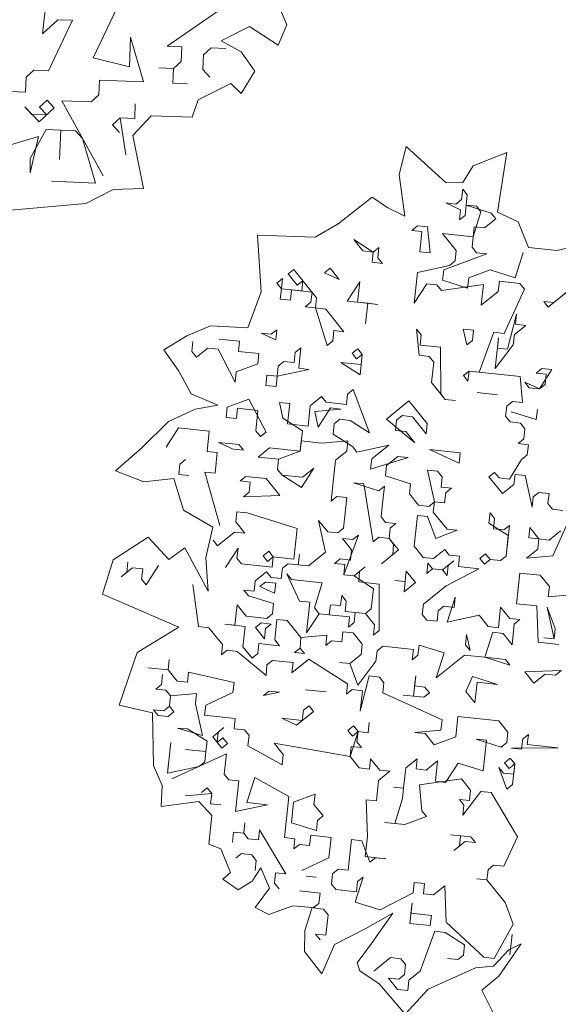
# Model space of a CAD drawing. Header units: metres. Extents: x -228 to 168, y -124 to 293.
# Tile 147 of 256: x -219.52 to -215.46, y 90.07 to 97.47. Entities that reach past the tile are written whole.
import ezdxf

# ---------------------------------------------------------------- set-up
doc = ezdxf.new("R2010")
doc.units = ezdxf.units.M
doc.header["$MEASUREMENT"] = 0
doc.layers.add('Bepflanzung.3 _ UMGEBUNG', color=7, linetype='Continuous')

msp = doc.modelspace()

# ---------------------------------------------------------------- linework, layer by layer
at = {"layer": 'Bepflanzung.3 _ UMGEBUNG', "color": 33, "linetype": 'Continuous', "lineweight": 18, "true_color": 0xa89c73}
for p, q in [((-219.3432, 97.3619), (-219.2553, 98.1876)), ((-217.5062, 97.4303), (-217.6143, 97.6815)), ((-218.7826, 97.5609), (-218.9634, 97.1811)), ((-218.4072, 97.2697), (-217.9526, 97.5833)), ((-219.2285, 97.468), (-219.3432, 97.3619)), ((-219.2989, 97.0838), (-219.1181, 97.4636)), ((-219.1181, 97.4636), (-219.2285, 97.468)), ((-218.0011, 97.3093), (-217.7876, 97.4171)), ((-217.7876, 97.4171), (-217.5722, 97.2771)), ((-217.5722, 97.2771), (-217.5062, 97.4303)), ((-218.6897, 97.115), (-218.6809, 97.3358)), ((-218.6809, 97.3358), (-218.5837, 97.0003)), ((-217.8494, 97.2258), (-218.0011, 97.3093)), ((-218.2968, 97.2653), (-218.4072, 97.2697)), ((-218.3012, 97.1549), (-218.2968, 97.2653)), ((-218.076, 97.2566), (-218.1334, 97.2036)), ((-217.9657, 97.2522), (-218.076, 97.2566)), ((-218.9634, 97.1811), (-218.6897, 97.115)), ((-218.1334, 97.2036), (-218.1378, 97.0932)), ((-217.7465, 97.0822), (-217.8494, 97.2258)), ((-219.4667, 97.0352), (-219.4093, 97.0882)), ((-219.4093, 97.0882), (-219.2989, 97.0838)), ((-218.3585, 97.1019), (-218.4689, 97.1063)), ((-218.4689, 97.1063), (-218.3585, 97.1019)), ((-218.3629, 96.9915), (-218.3585, 97.1019)), ((-218.3585, 97.1019), (-218.3012, 97.1549)), ((-218.1378, 97.0932), (-218.0848, 97.0358)), ((-219.471, 96.9248), (-219.4667, 97.0352)), ((-218.9148, 97.0134), (-218.9192, 96.903)), ((-218.5837, 97.0003), (-218.9148, 97.0134)), ((-217.8506, 96.9127), (-217.7465, 97.0822)), ((-218.2525, 96.9872), (-218.3629, 96.9915)), ((-218.1736, 96.8666), (-217.9285, 96.9886)), ((-217.9285, 96.9886), (-217.8506, 96.9127)), ((-219.5814, 96.9291), (-219.471, 96.9248)), ((-219.365, 96.81), (-219.3077, 96.8631)), ((-219.3077, 96.8631), (-219.2547, 96.8057)), ((-218.9192, 96.903), (-218.9765, 96.85)), ((-218.2175, 96.7365), (-218.1736, 96.8666)), ((-219.3694, 96.6997), (-219.4754, 96.8144)), ((-219.4754, 96.8144), (-219.4224, 96.757)), ((-219.2547, 96.8057), (-219.3694, 96.6997)), ((-219.312, 96.7527), (-219.365, 96.81)), ((-218.9765, 96.85), (-219.1973, 96.8587)), ((-219.1973, 96.8587), (-218.888, 96.2937)), ((-218.6498, 96.7265), (-218.6454, 96.8369)), ((-219.4224, 96.757), (-219.312, 96.7527)), ((-218.8175, 96.6779), (-218.7601, 96.7309)), ((-218.7601, 96.7309), (-218.6498, 96.7265)), ((-218.7601, 96.7309), (-218.7158, 96.4527)), ((-218.6647, 96.5972), (-218.526, 96.7466)), ((-218.526, 96.7466), (-218.2175, 96.7365)), ((-219.3164, 96.6423), (-219.4355, 96.4259)), ((-219.206, 96.6379), (-219.3164, 96.6423)), ((-218.7645, 96.6205), (-218.8175, 96.6779)), ((-219.3738, 96.5893), (-219.7093, 96.492)), ((-219.437, 96.3182), (-219.3738, 96.5893)), ((-219.206, 96.6379), (-219.2147, 96.4172)), ((-219.2147, 96.4172), (-219.206, 96.6379)), ((-219.0956, 96.6336), (-219.206, 96.6379)), ((-219.0426, 96.5762), (-219.0956, 96.6336)), ((-218.9453, 96.2407), (-219.0426, 96.5762)), ((-218.5833, 96.1996), (-218.6647, 96.5972)), ((-216.608, 96.5148), (-216.6611, 96.3017)), ((-216.3076, 96.242), (-216.608, 96.5148)), ((-219.4355, 96.4259), (-219.437, 96.3182)), ((-215.8509, 96.4707), (-216.1064, 96.3699)), ((-215.9224, 96.0208), (-215.8509, 96.4707)), ((-216.1064, 96.3699), (-216.1819, 96.2449)), ((-216.6611, 96.3017), (-216.618, 95.9918)), ((-219.2765, 96.2538), (-218.9453, 96.2407)), ((-218.9453, 96.2407), (-219.0557, 96.2451)), ((-218.8119, 96.193), (-218.5833, 96.1996)), ((-216.1819, 96.2449), (-216.3076, 96.242)), ((-219.0183, 96.0861), (-218.8119, 96.193)), ((-216.8647, 96.1337), (-217.1208, 95.9338)), ((-216.7475, 96.0547), (-216.8647, 96.1337)), ((-216.1921, 96.1171), (-216.1839, 96.194)), ((-216.1839, 96.194), (-216.1496, 96.1514)), ((-216.1496, 96.1514), (-216.1578, 96.0745)), ((-219.5813, 96.0371), (-219.0183, 96.0861)), ((-216.618, 95.9918), (-216.7475, 96.0547)), ((-216.2004, 96.0402), (-216.3116, 96.091)), ((-216.3116, 96.091), (-216.2347, 96.0828)), ((-216.2347, 96.0828), (-216.1921, 96.1171)), ((-216.1578, 96.0745), (-216.1661, 95.9977)), ((-216.1578, 96.0745), (-215.9697, 96.0155)), ((-216.0809, 96.0663), (-216.1578, 96.0745)), ((-216.0466, 96.0237), (-216.0809, 96.0663)), ((-216.2086, 95.9633), (-216.2004, 96.0402)), ((-216.1661, 95.9977), (-216.2086, 95.9633)), ((-216.1057, 95.8356), (-216.0466, 96.0237)), ((-215.9697, 96.0155), (-215.9354, 95.9729)), ((-215.767, 95.949), (-215.9224, 96.0208)), ((-217.1208, 95.9338), (-217.2943, 95.8331)), ((-216.567, 95.8851), (-216.5244, 95.9194)), ((-216.5244, 95.9194), (-216.4475, 95.9112)), ((-216.4475, 95.9112), (-216.4297, 95.7149)), ((-216.0974, 95.9125), (-216.1139, 95.7588)), ((-216.0205, 95.9043), (-216.0974, 95.9125)), ((-215.9354, 95.9729), (-216.0205, 95.9043)), ((-215.6891, 95.7558), (-215.767, 95.949)), ((-217.2943, 95.8331), (-217.7273, 95.8489)), ((-217.7273, 95.8489), (-217.6996, 95.4221)), ((-216.4901, 95.8769), (-216.567, 95.8851)), ((-216.5066, 95.7231), (-216.4901, 95.8769)), ((-216.2334, 95.7327), (-216.3363, 95.8604)), ((-216.3363, 95.8604), (-216.1057, 95.8356)), ((-216.8567, 95.7218), (-217.0022, 95.8151)), ((-217.0022, 95.8151), (-216.9336, 95.73)), ((-216.8567, 95.7218), (-216.8141, 95.7561)), ((-216.8141, 95.7561), (-216.8224, 95.6792)), ((-216.1139, 95.7588), (-216.0796, 95.7162)), ((-215.4735, 95.7327), (-215.6891, 95.7558)), ((-215.2211, 95.7983), (-215.4735, 95.7327)), ((-216.9336, 95.73), (-216.8567, 95.7218)), ((-216.8649, 95.6449), (-216.8567, 95.7218)), ((-216.8224, 95.6792), (-216.788, 95.6366)), ((-216.4297, 95.7149), (-216.5066, 95.7231)), ((-216.0027, 95.7079), (-216.3267, 95.5872)), ((-216.2416, 95.6558), (-216.2334, 95.7327)), ((-216.0796, 95.7162), (-216.0027, 95.7079)), ((-215.7885, 95.5294), (-215.7295, 95.7175)), ((-216.788, 95.6366), (-216.8649, 95.6449)), ((-216.5231, 95.5693), (-216.2842, 95.6215)), ((-216.2842, 95.6215), (-216.2416, 95.6558)), ((-217.4965, 95.5571), (-217.4539, 95.5914)), ((-217.4279, 95.472), (-217.4965, 95.5571)), ((-217.4539, 95.5914), (-217.2823, 95.3786)), ((-217.2233, 95.5667), (-217.1807, 95.601)), ((-217.1121, 95.5159), (-217.2233, 95.5667)), ((-217.1807, 95.601), (-217.1121, 95.5159)), ((-216.5478, 95.3387), (-216.5231, 95.5693)), ((-216.3267, 95.5872), (-216.335, 95.5103)), ((-216.1387, 95.5281), (-215.9766, 95.5885)), ((-215.9766, 95.5885), (-215.7885, 95.5294)), ((-217.5816, 95.4884), (-217.5391, 95.5228)), ((-217.5473, 95.4459), (-217.5816, 95.4884)), ((-217.5391, 95.5228), (-217.5473, 95.4459)), ((-217.3853, 95.5063), (-217.4279, 95.472)), ((-217.3935, 95.4294), (-217.3853, 95.5063)), ((-217.0517, 95.3538), (-216.9583, 95.4994)), ((-216.9583, 95.4994), (-216.9748, 95.3456)), ((-216.4544, 95.4842), (-216.5478, 95.3387)), ((-216.3776, 95.476), (-216.4544, 95.4842)), ((-216.3432, 95.4334), (-216.3776, 95.476)), ((-216.0274, 95.4773), (-216.3432, 95.4334)), ((-216.335, 95.5103), (-216.1469, 95.4512)), ((-216.1469, 95.4512), (-216.1387, 95.5281)), ((-216.0439, 95.3235), (-216.0274, 95.4773)), ((-215.908, 95.5034), (-215.9162, 95.4265)), ((-215.7542, 95.4869), (-215.908, 95.5034)), ((-215.7199, 95.4443), (-215.7542, 95.4869)), ((-215.3272, 95.48), (-215.5401, 95.3084)), ((-215.4975, 95.3427), (-215.3272, 95.48)), ((-217.6996, 95.4221), (-217.7984, 95.1531)), ((-217.5556, 95.369), (-217.5473, 95.4459)), ((-217.5473, 95.4459), (-217.3935, 95.4294)), ((-217.4704, 95.4376), (-217.4787, 95.3607)), ((-217.3167, 95.4211), (-217.4704, 95.4376)), ((-217.3249, 95.3443), (-217.3167, 95.4211)), ((-215.9162, 95.4265), (-216.0439, 95.3235)), ((-215.8723, 95.1107), (-215.7199, 95.4443)), ((-217.4787, 95.3607), (-217.5556, 95.369)), ((-217.3675, 95.3099), (-217.3249, 95.3443)), ((-217.2906, 95.3017), (-217.3675, 95.3099)), ((-217.2823, 95.3786), (-217.2906, 95.3017)), ((-216.8979, 95.3373), (-217.0517, 95.3538)), ((-216.9748, 95.3456), (-216.821, 95.3291)), ((-216.8979, 95.3373), (-216.9144, 95.1836)), ((-216.9144, 95.1836), (-216.8979, 95.3373)), ((-216.821, 95.3291), (-216.8979, 95.3373)), ((-215.5401, 95.3084), (-215.5744, 95.3509)), ((-215.5744, 95.3509), (-215.4975, 95.3427)), ((-217.2906, 95.3017), (-217.2137, 95.2934)), ((-217.2041, 95.0202), (-217.2906, 95.3017)), ((-217.2137, 95.2934), (-217.0764, 95.1232)), ((-215.8463, 94.9912), (-215.779, 95.2562)), ((-215.779, 95.2562), (-215.7872, 95.1793)), ((-218.0804, 95.1672), (-218.2574, 95.0935)), ((-217.7984, 95.1531), (-218.0804, 95.1672)), ((-215.7103, 95.1711), (-215.7955, 95.1024)), ((-215.7872, 95.1793), (-215.7103, 95.1711)), ((-218.2574, 95.0935), (-218.4302, 94.9876)), ((-217.5885, 95.0615), (-217.6997, 95.1123)), ((-217.6997, 95.1123), (-217.6229, 95.104)), ((-217.6229, 95.104), (-217.5803, 95.1383)), ((-217.5803, 95.1383), (-217.5885, 95.0615)), ((-217.1533, 95.1314), (-217.1616, 95.0545)), ((-217.0764, 95.1232), (-217.1533, 95.1314)), ((-216.5122, 94.946), (-216.53, 95.1423)), ((-216.53, 95.1423), (-216.4957, 95.0998)), ((-216.4957, 95.0998), (-216.5039, 95.0229)), ((-216.1538, 95.0242), (-216.1799, 95.1437)), ((-216.1799, 95.1437), (-216.103, 95.1354)), ((-216.103, 95.1354), (-216.1112, 95.0585)), ((-216.0591, 94.8196), (-215.9492, 95.1189)), ((-215.9492, 95.1189), (-215.8723, 95.1107)), ((-215.7955, 95.1024), (-215.8037, 95.0256)), ((-218.2201, 94.9737), (-218.2119, 95.0505)), ((-218.0155, 95.0684), (-217.8618, 95.0519)), ((-217.8618, 95.0519), (-217.87, 94.975)), ((-217.1616, 95.0545), (-217.2041, 95.0202)), ((-216.5039, 95.0229), (-216.3501, 95.0064)), ((-216.1112, 95.0585), (-216.1538, 95.0242)), ((-215.9396, 94.8457), (-215.9149, 95.0764)), ((-215.8037, 95.0256), (-215.9396, 94.8457)), ((-215.9149, 95.0764), (-215.9232, 94.9995)), ((-218.4302, 94.9876), (-218.3186, 94.8274)), ((-218.1858, 94.9311), (-218.2201, 94.9737)), ((-218.1007, 94.9997), (-218.1858, 94.9311)), ((-218.0238, 94.9915), (-218.1007, 94.9997)), ((-217.8947, 94.7443), (-218.0238, 94.9915)), ((-217.87, 94.975), (-217.7162, 94.9585)), ((-217.7162, 94.9585), (-217.7245, 94.8816)), ((-217.4513, 94.8912), (-217.443, 94.9681)), ((-217.443, 94.9681), (-217.4005, 95.0024)), ((-217.4005, 95.0024), (-217.4169, 94.8486)), ((-217.016, 94.9612), (-216.9735, 94.9955)), ((-216.9817, 94.9186), (-217.016, 94.9612)), ((-216.9391, 94.9529), (-216.9817, 94.9186)), ((-216.9735, 94.9955), (-216.9391, 94.9529)), ((-216.9391, 94.9529), (-216.9556, 94.7992)), ((-216.9474, 94.876), (-216.9391, 94.9529)), ((-216.4353, 94.9378), (-216.5122, 94.946)), ((-216.3501, 95.0064), (-216.3488, 94.6563)), ((-215.9232, 94.9995), (-215.8463, 94.9912)), ((-217.7245, 94.8816), (-217.8865, 94.8212)), ((-217.579, 94.7882), (-217.5707, 94.8651)), ((-217.5707, 94.8651), (-217.5282, 94.8994)), ((-217.5282, 94.8994), (-217.4513, 94.8912)), ((-216.9556, 94.7992), (-217.1012, 94.8925)), ((-217.1012, 94.8925), (-216.9474, 94.876)), ((-216.401, 94.8952), (-216.4353, 94.9378)), ((-216.4174, 94.7414), (-216.401, 94.8952)), ((-218.3186, 94.8274), (-218.2252, 94.6558)), ((-217.8865, 94.8212), (-217.8947, 94.7443)), ((-217.6641, 94.7196), (-217.6558, 94.7965)), ((-217.6558, 94.7965), (-217.579, 94.7882)), ((-217.3401, 94.8404), (-217.579, 94.7882)), ((-217.4169, 94.8486), (-217.3401, 94.8404)), ((-216.1785, 94.7936), (-216.136, 94.8279)), ((-216.1442, 94.751), (-216.1785, 94.7936)), ((-216.136, 94.8279), (-216.1442, 94.751)), ((-215.7516, 94.7867), (-216.136, 94.8279)), ((-216.136, 94.8279), (-216.0591, 94.8196)), ((-215.6321, 94.8127), (-215.5895, 94.8471)), ((-215.5552, 94.8045), (-215.6321, 94.8127)), ((-215.5127, 94.8388), (-215.606, 94.6933)), ((-215.5895, 94.8471), (-215.5127, 94.8388)), ((-215.5635, 94.7276), (-215.5552, 94.8045)), ((-217.5872, 94.7114), (-217.6641, 94.7196)), ((-217.579, 94.7882), (-217.5872, 94.7114)), ((-216.3145, 94.6137), (-216.4174, 94.7414)), ((-215.7337, 94.5903), (-215.7516, 94.7867)), ((-215.606, 94.6933), (-215.7172, 94.7441)), ((-215.7172, 94.7441), (-215.6829, 94.7015)), ((-215.606, 94.6933), (-215.5635, 94.7276)), ((-218.2252, 94.6558), (-218.0243, 94.5723)), ((-217.0573, 94.5767), (-217.049, 94.6536)), ((-217.049, 94.6536), (-217.0065, 94.6879)), ((-217.0065, 94.6879), (-216.8857, 94.3639)), ((-216.3488, 94.6563), (-216.3145, 94.6137)), ((-216.0756, 94.6659), (-215.9218, 94.6494)), ((-215.9218, 94.6494), (-216.0756, 94.6659)), ((-215.6829, 94.7015), (-215.606, 94.6933)), ((-218.0243, 94.5723), (-218.1966, 94.5417)), ((-217.9538, 94.5563), (-217.7918, 94.6166)), ((-217.7918, 94.6166), (-217.6628, 94.3695)), ((-217.5351, 94.4725), (-217.5611, 94.5919)), ((-217.5611, 94.5919), (-217.4843, 94.5837)), ((-217.4843, 94.5837), (-217.5007, 94.4299)), ((-217.3305, 94.5672), (-217.2454, 94.6358)), ((-217.2454, 94.6358), (-217.211, 94.5932)), ((-217.211, 94.5932), (-217.0573, 94.5767)), ((-216.758, 94.4669), (-216.5877, 94.6041)), ((-216.5877, 94.6041), (-216.4504, 94.4339)), ((-216.3145, 94.6137), (-216.2376, 94.6055)), ((-216.2376, 94.6055), (-216.3145, 94.6137)), ((-215.8532, 94.5643), (-215.8106, 94.5986)), ((-215.8106, 94.5986), (-215.7337, 94.5903)), ((-218.1966, 94.5417), (-218.395, 94.4487)), ((-217.9621, 94.4794), (-217.9538, 94.5563)), ((-217.8769, 94.548), (-217.8852, 94.4711)), ((-217.7232, 94.5315), (-217.8769, 94.548)), ((-217.7396, 94.3777), (-217.7232, 94.5315)), ((-217.347, 94.4134), (-217.3305, 94.5672)), ((-217.2962, 94.5246), (-217.0998, 94.5424)), ((-217.2701, 94.4051), (-217.2962, 94.5246)), ((-217.1767, 94.5507), (-217.2701, 94.4051)), ((-217.0998, 94.5424), (-217.1767, 94.5507)), ((-215.8614, 94.4874), (-215.8532, 94.5643)), ((-215.6308, 94.4626), (-215.8189, 94.5217)), ((-215.8189, 94.5217), (-215.6308, 94.4626)), ((-215.6225, 94.5395), (-215.6308, 94.4626)), ((-215.6308, 94.4626), (-215.6225, 94.5395)), ((-218.395, 94.4487), (-218.5937, 94.252)), ((-217.8852, 94.4711), (-217.9621, 94.4794)), ((-217.3895, 94.3791), (-217.5351, 94.4725)), ((-217.5007, 94.4299), (-217.347, 94.4134)), ((-217.1506, 94.4312), (-217.1589, 94.3543)), ((-217.1081, 94.4655), (-217.1506, 94.4312)), ((-217.0312, 94.4573), (-217.1081, 94.4655)), ((-216.8857, 94.3639), (-217.0312, 94.4573)), ((-216.5438, 94.2884), (-216.758, 94.4669)), ((-216.6811, 94.4586), (-216.6893, 94.3817)), ((-216.6385, 94.4929), (-216.6811, 94.4586)), ((-216.5616, 94.4847), (-216.6385, 94.4929)), ((-216.4587, 94.357), (-216.5616, 94.4847)), ((-216.4504, 94.4339), (-216.4587, 94.357)), ((-215.8271, 94.4448), (-215.8614, 94.4874)), ((-215.7502, 94.4366), (-215.8271, 94.4448)), ((-215.7159, 94.394), (-215.7502, 94.4366)), ((-218.3204, 94.4011), (-218.4138, 94.2556)), ((-218.0898, 94.3764), (-218.3204, 94.4011)), ((-218.1062, 94.2226), (-218.0898, 94.3764)), ((-217.7053, 94.3352), (-217.7396, 94.3777)), ((-217.6628, 94.3695), (-217.7053, 94.3352)), ((-217.406, 94.2253), (-217.3895, 94.3791)), ((-217.1589, 94.3543), (-217.0134, 94.261)), ((-216.6893, 94.3817), (-216.6125, 94.3735)), ((-216.6125, 94.3735), (-216.5438, 94.2884)), ((-215.7242, 94.3171), (-215.7159, 94.394)), ((-217.9099, 94.2405), (-218.0211, 94.2913)), ((-218.0211, 94.2913), (-217.8673, 94.2748)), ((-217.8673, 94.2748), (-217.833, 94.2322)), ((-217.3978, 94.3022), (-217.406, 94.2253)), ((-217.244, 94.2857), (-217.3978, 94.3022)), ((-217.0477, 94.3035), (-217.244, 94.2857)), ((-217.0559, 94.2266), (-217.0477, 94.3035)), ((-215.7667, 94.2828), (-215.7242, 94.3171)), ((-215.6881, 94.2724), (-215.7667, 94.2828)), ((-218.5937, 94.252), (-218.7954, 94.0779)), ((-218.0294, 94.2144), (-218.1062, 94.2226)), ((-218.0459, 94.0606), (-218.0294, 94.2144)), ((-217.833, 94.2322), (-217.9099, 94.2405)), ((-217.7218, 94.1814), (-217.6367, 94.25)), ((-217.6367, 94.25), (-217.406, 94.2253)), ((-217.406, 94.2253), (-217.5681, 94.1649)), ((-217.1411, 94.158), (-217.0559, 94.2266)), ((-217.0134, 94.261), (-216.979, 94.2184)), ((-216.979, 94.2184), (-216.7401, 94.2705)), ((-216.7401, 94.2705), (-216.8678, 94.1676)), ((-216.2102, 94.1359), (-216.4326, 94.2376)), ((-216.4326, 94.2376), (-216.202, 94.2128)), ((-216.202, 94.2128), (-216.2102, 94.1359)), ((-215.6981, 94.1977), (-215.6881, 94.2724)), ((-218.3108, 94.1279), (-218.3191, 94.051)), ((-218.2683, 94.1622), (-218.3108, 94.1279)), ((-217.5681, 94.1649), (-217.7218, 94.1814)), ((-217.5681, 94.1649), (-217.5763, 94.088)), ((-217.5763, 94.088), (-217.5681, 94.1649)), ((-217.174, 93.8505), (-217.1411, 94.158)), ((-216.8761, 94.0907), (-216.5946, 94.1772)), ((-216.8678, 94.1676), (-216.8761, 94.0907)), ((-216.6715, 94.1854), (-216.7566, 94.1168)), ((-216.5946, 94.1772), (-216.6715, 94.1854)), ((-215.8323, 94.0157), (-215.7406, 94.1633)), ((-215.7406, 94.1633), (-215.6981, 94.1977)), ((-218.7954, 94.0779), (-218.5825, 93.9942)), ((-218.3191, 94.051), (-218.2422, 94.0428)), ((-218.0102, 93.668), (-218.1227, 94.0689)), ((-218.1227, 94.0689), (-218.0459, 94.0606)), ((-217.5763, 94.088), (-217.542, 94.0455)), ((-217.542, 94.0455), (-217.5763, 94.088)), ((-217.3031, 94.0976), (-217.3965, 93.9521)), ((-217.3882, 94.029), (-217.3031, 94.0976)), ((-216.7566, 94.1168), (-216.7649, 94.0399)), ((-216.397, 93.8449), (-216.4491, 94.0838)), ((-216.4491, 94.0838), (-216.3722, 94.0755)), ((-216.3722, 94.0755), (-216.3379, 94.033)), ((-215.9861, 94.0322), (-215.9435, 94.0665)), ((-215.9435, 94.0665), (-215.9109, 94.0261)), ((-218.5825, 93.9942), (-218.3563, 94.019)), ((-218.3563, 94.019), (-218.2836, 93.782)), ((-217.8578, 94.0016), (-217.8152, 94.0359)), ((-217.7809, 93.9933), (-217.8578, 94.0016)), ((-217.8152, 94.0359), (-217.6614, 94.0194)), ((-217.7891, 93.9164), (-217.7809, 93.9933)), ((-217.6614, 94.0194), (-217.5585, 93.8917)), ((-217.542, 94.0455), (-217.3882, 94.029)), ((-217.3965, 93.9521), (-217.542, 94.0455)), ((-216.9269, 93.9795), (-217.0038, 93.9877)), ((-217.0038, 93.9877), (-216.8157, 93.9287)), ((-216.8569, 93.5443), (-216.9269, 93.9795)), ((-216.7649, 94.0399), (-216.5768, 93.9808)), ((-216.5768, 93.9808), (-216.585, 93.9039)), ((-216.3379, 94.033), (-216.3461, 93.9561)), ((-215.8848, 93.9066), (-215.9861, 94.0322)), ((-215.9109, 94.0261), (-215.8323, 94.0157)), ((-215.7897, 94.05), (-215.7997, 93.9752)), ((-215.7146, 94.0439), (-215.7897, 94.05)), ((-215.6624, 93.805), (-215.7146, 94.0439)), ((-217.8317, 93.8821), (-217.7891, 93.9164)), ((-216.8157, 93.9287), (-216.7731, 93.963)), ((-216.7731, 93.963), (-216.7896, 93.8092)), ((-216.585, 93.9039), (-216.5164, 93.8188)), ((-216.3461, 93.9561), (-216.2693, 93.9478)), ((-216.3118, 93.9135), (-216.3201, 93.8366)), ((-216.2693, 93.9478), (-216.3118, 93.9135)), ((-215.7997, 93.9752), (-215.8848, 93.9066)), ((-215.6116, 93.9162), (-215.6542, 93.8819)), ((-215.5347, 93.9079), (-215.6116, 93.9162)), ((-215.543, 93.8311), (-215.5347, 93.9079)), ((-217.5585, 93.8917), (-217.8317, 93.8821)), ((-217.1315, 93.8848), (-217.174, 93.8505)), ((-217.0546, 93.8765), (-217.1315, 93.8848)), ((-217.0793, 93.6459), (-217.0546, 93.8765)), ((-216.4395, 93.8106), (-216.397, 93.8449)), ((-216.397, 93.8449), (-216.4052, 93.768)), ((-216.3201, 93.8366), (-216.397, 93.8449)), ((-215.6542, 93.8819), (-215.6624, 93.805)), ((-215.5087, 93.7885), (-215.543, 93.8311)), ((-218.2836, 93.782), (-218.0639, 93.655)), ((-217.8825, 93.7709), (-217.8907, 93.694)), ((-217.8056, 93.7627), (-217.8825, 93.7709)), ((-217.4294, 93.6445), (-217.8056, 93.7627)), ((-216.7896, 93.8092), (-216.7979, 93.7323)), ((-216.5164, 93.8188), (-216.4395, 93.8106)), ((-216.4052, 93.768), (-216.3005, 93.6382)), ((-215.9865, 93.6842), (-215.9782, 93.7611)), ((-215.9782, 93.7611), (-215.9439, 93.7185)), ((-215.4318, 93.7802), (-215.5087, 93.7885)), ((-217.8907, 93.694), (-217.8221, 93.6089)), ((-217.2153, 93.466), (-217.2674, 93.7049)), ((-217.2674, 93.7049), (-217.1988, 93.6198)), ((-216.7979, 93.7323), (-216.7636, 93.6898)), ((-216.7636, 93.6898), (-216.6867, 93.6815)), ((-216.6867, 93.6815), (-216.7292, 93.6472)), ((-216.5247, 93.7419), (-216.5494, 93.5113)), ((-216.4478, 93.7337), (-216.5247, 93.7419)), ((-216.3857, 93.5695), (-216.4478, 93.7337)), ((-215.8409, 93.5908), (-215.9865, 93.6842)), ((-215.9439, 93.7185), (-215.9521, 93.6416)), ((-218.0639, 93.655), (-218.1145, 93.426)), ((-217.899, 93.6171), (-218.0267, 93.5142)), ((-217.8221, 93.6089), (-217.899, 93.6171)), ((-217.4542, 93.4139), (-217.4294, 93.6445)), ((-217.1988, 93.6198), (-217.1219, 93.6116)), ((-217.1219, 93.6116), (-217.0793, 93.6459)), ((-216.7292, 93.6472), (-216.7375, 93.5703)), ((-216.2254, 93.6321), (-216.3857, 93.5695)), ((-216.3005, 93.6382), (-216.2254, 93.6321)), ((-215.9521, 93.6416), (-215.8753, 93.6334)), ((-215.8753, 93.6334), (-215.8327, 93.6677)), ((-215.8327, 93.6677), (-215.8574, 93.4371)), ((-215.6872, 93.5743), (-215.6789, 93.6512)), ((-215.6789, 93.6512), (-215.6103, 93.5661)), ((-215.5334, 93.5578), (-215.4483, 93.6265)), ((-215.4057, 93.6608), (-215.5073, 93.4384)), ((-218.5498, 93.579), (-218.8128, 93.4091)), ((-218.3931, 93.4107), (-218.5498, 93.579)), ((-218.0267, 93.5142), (-218.061, 93.5568)), ((-217.0189, 93.4839), (-217.0876, 93.569)), ((-217.0876, 93.569), (-217.0107, 93.5608)), ((-216.9681, 93.5951), (-217.078, 93.2958)), ((-217.0107, 93.5608), (-216.9681, 93.5951)), ((-216.8144, 93.5786), (-216.8569, 93.5443)), ((-216.7375, 93.5703), (-216.8144, 93.5786)), ((-216.7375, 93.5703), (-216.6671, 93.4831)), ((-216.7032, 93.5278), (-216.7375, 93.5703)), ((-215.8574, 93.4371), (-215.8409, 93.5908)), ((-215.6103, 93.5661), (-215.6872, 93.5743)), ((-215.6185, 93.4892), (-215.6103, 93.5661)), ((-215.6103, 93.5661), (-215.5334, 93.5578)), ((-218.2733, 93.4996), (-218.3931, 93.4107)), ((-218.098, 93.1735), (-218.2733, 93.4996)), ((-217.9663, 93.3522), (-217.8729, 93.4977)), ((-217.8729, 93.4977), (-217.8812, 93.4208)), ((-217.6848, 93.4386), (-217.6423, 93.473)), ((-217.6423, 93.473), (-217.6079, 93.4304)), ((-217.343, 93.3631), (-217.2153, 93.466)), ((-217.0272, 93.407), (-217.0189, 93.4839)), ((-216.6671, 93.4831), (-216.7948, 93.3801)), ((-216.7097, 93.4488), (-216.7032, 93.5278)), ((-216.5494, 93.5113), (-216.4808, 93.4261)), ((-216.4039, 93.4179), (-216.3187, 93.4865)), ((-216.3187, 93.4865), (-216.2844, 93.444)), ((-215.7037, 93.4206), (-215.6185, 93.4892)), ((-218.8128, 93.4091), (-218.8933, 93.1505)), ((-218.7091, 93.3152), (-218.7008, 93.3921)), ((-218.1145, 93.426), (-218.098, 93.1735)), ((-217.8812, 93.4208), (-217.8468, 93.3782)), ((-217.6505, 93.3961), (-217.6848, 93.4386)), ((-217.6079, 93.4304), (-217.6505, 93.3961)), ((-217.6162, 93.3535), (-217.6079, 93.4304)), ((-217.6079, 93.4304), (-217.4542, 93.4139)), ((-217.4199, 93.3713), (-217.4116, 93.4482)), ((-217.4116, 93.4482), (-217.4199, 93.3713)), ((-217.1466, 93.3809), (-217.1041, 93.4152)), ((-217.1041, 93.4152), (-217.0272, 93.407)), ((-216.7948, 93.3801), (-216.7097, 93.4488)), ((-216.4808, 93.4261), (-216.4039, 93.4179)), ((-216.3352, 93.3328), (-216.2501, 93.4014)), ((-216.2501, 93.4014), (-216.2927, 93.3671)), ((-216.2844, 93.444), (-216.2075, 93.4357)), ((-216.2075, 93.4357), (-216.2158, 93.3588)), ((-216.0538, 93.4192), (-216.0112, 93.4535)), ((-216.0194, 93.3767), (-216.0538, 93.4192)), ((-215.9769, 93.411), (-216.0194, 93.3767)), ((-216.0112, 93.4535), (-215.9769, 93.411)), ((-215.9, 93.4027), (-215.9769, 93.411)), ((-215.9769, 93.411), (-215.9, 93.4027)), ((-215.8574, 93.4371), (-215.9, 93.4027)), ((-215.9, 93.4027), (-215.8574, 93.4371)), ((-215.5073, 93.4384), (-215.7037, 93.4206)), ((-218.6665, 93.3495), (-218.7516, 93.2809)), ((-218.7516, 93.2809), (-218.7091, 93.3152)), ((-218.5896, 93.3413), (-218.6665, 93.3495)), ((-218.5979, 93.2644), (-218.5896, 93.3413)), ((-218.4702, 93.3673), (-218.5636, 93.2218)), ((-217.8468, 93.3782), (-217.6162, 93.3535)), ((-217.7439, 93.2505), (-217.6588, 93.3192)), ((-217.6588, 93.3192), (-217.6244, 93.2766)), ((-217.5476, 93.2684), (-217.5393, 93.3453)), ((-217.5393, 93.3453), (-217.4967, 93.3796)), ((-217.4967, 93.3796), (-217.4199, 93.3713)), ((-217.4199, 93.3713), (-217.343, 93.3631)), ((-217.0698, 93.3727), (-217.1466, 93.3809)), ((-217.078, 93.2958), (-217.0698, 93.3727)), ((-217.0011, 93.2875), (-216.916, 93.3562)), ((-216.9586, 93.3219), (-216.9651, 93.2428)), ((-216.916, 93.3562), (-216.9586, 93.3219)), ((-216.6167, 93.2463), (-216.6084, 93.3232)), ((-216.6084, 93.3232), (-216.5398, 93.2381)), ((-216.4547, 93.3067), (-216.4464, 93.3836)), ((-216.4121, 93.341), (-216.4547, 93.3067)), ((-216.4464, 93.3836), (-216.4121, 93.341)), ((-216.3352, 93.3328), (-216.4121, 93.341)), ((-216.4121, 93.341), (-216.3352, 93.3328)), ((-216.3009, 93.2902), (-216.3352, 93.3328)), ((-216.062, 93.3423), (-216.3092, 93.2133)), ((-216.2927, 93.3671), (-216.3009, 93.2902)), ((-216.2158, 93.3588), (-216.062, 93.3423)), ((-218.5636, 93.2218), (-218.5979, 93.2644)), ((-217.7521, 93.1737), (-217.7439, 93.2505)), ((-217.7096, 93.208), (-217.667, 93.2423)), ((-217.667, 93.2423), (-217.5901, 93.2341)), ((-217.6244, 93.2766), (-217.5476, 93.2684)), ((-217.4103, 93.0981), (-217.505, 93.3027)), ((-217.505, 93.3027), (-217.4707, 93.2601)), ((-217.4707, 93.2601), (-217.24, 93.2354)), ((-217.0011, 93.2875), (-217.078, 93.2958)), ((-217.078, 93.2958), (-217.0011, 93.2875)), ((-216.8539, 93.192), (-217.0011, 93.2875)), ((-216.9651, 93.2428), (-216.8113, 93.2263)), ((-216.6167, 93.2463), (-216.6936, 93.2545)), ((-216.6936, 93.2545), (-216.6167, 93.2463)), ((-216.6249, 93.1694), (-216.6167, 93.2463)), ((-216.5398, 93.2381), (-216.6249, 93.1694)), ((-215.7792, 93.0787), (-215.7545, 93.3094)), ((-215.7545, 93.3094), (-215.6007, 93.2929)), ((-215.6007, 93.2929), (-215.5321, 93.2077)), ((-218.1695, 92.9074), (-218.2134, 93.2231)), ((-217.7947, 93.1393), (-217.829, 93.1819)), ((-217.829, 93.1819), (-217.7521, 93.1737)), ((-217.5984, 93.1572), (-217.7096, 93.208)), ((-217.5901, 93.2341), (-217.5984, 93.1572)), ((-217.24, 93.2354), (-217.2991, 93.0473)), ((-216.8721, 93.0404), (-216.8539, 93.192)), ((-216.8113, 93.2263), (-216.8117, 92.8784)), ((-216.3092, 93.2133), (-216.4794, 93.076)), ((-215.5321, 93.2077), (-215.5403, 93.1308)), ((-218.8933, 93.1505), (-218.3195, 92.9017)), ((-217.6066, 93.0803), (-217.7947, 93.1393)), ((-217.3334, 93.0899), (-217.4103, 93.0981)), ((-217.3581, 92.8592), (-217.3334, 93.0899)), ((-217.1027, 93.0651), (-217.0928, 93.1399)), ((-217.0928, 93.1399), (-217.0602, 93.0994)), ((-217.0602, 93.0994), (-217.0667, 93.0204)), ((-216.2405, 93.1282), (-216.2996, 92.9401)), ((-216.2488, 93.0513), (-216.2405, 93.1282)), ((-215.5403, 93.1308), (-215.344, 93.1487)), ((-217.8963, 92.9169), (-217.8798, 93.0707)), ((-217.8798, 93.0707), (-217.8112, 92.9856)), ((-217.6149, 93.0034), (-217.6066, 93.0803)), ((-217.2991, 93.0473), (-217.263, 93.0026)), ((-217.1879, 92.9965), (-217.1779, 93.0712)), ((-217.1779, 93.0712), (-217.1027, 93.0651)), ((-217.0667, 93.0204), (-216.9147, 93.0061)), ((-216.9147, 93.0061), (-216.8721, 93.0404)), ((-216.4794, 93.076), (-216.4877, 92.9992)), ((-216.3765, 92.9483), (-216.3682, 93.0252)), ((-216.3682, 93.0252), (-216.3257, 93.0595)), ((-216.3257, 93.0595), (-216.2488, 93.0513)), ((-215.9152, 92.8989), (-215.8987, 93.0526)), ((-215.8987, 93.0526), (-215.83, 92.9675)), ((-215.6254, 93.0622), (-215.7792, 93.0787)), ((-215.6159, 92.789), (-215.6254, 93.0622)), ((-215.4964, 92.8151), (-215.5486, 93.054)), ((-215.5486, 93.054), (-215.4882, 92.8919)), ((-217.8112, 92.9856), (-217.6574, 92.9691)), ((-217.6574, 92.9691), (-217.6149, 93.0034)), ((-217.5805, 92.9608), (-217.597, 92.8071)), ((-217.5037, 92.9526), (-217.5805, 92.9608)), ((-217.4007, 92.8249), (-217.5037, 92.9526)), ((-217.263, 93.0026), (-217.3581, 92.8592)), ((-217.263, 93.0026), (-217.1879, 92.9965)), ((-217.1879, 92.9965), (-217.263, 93.0026)), ((-217.0341, 92.98), (-217.1879, 92.9965)), ((-217.0424, 92.9031), (-217.0341, 92.98)), ((-216.9915, 93.0143), (-216.9998, 92.9374)), ((-216.9147, 93.0061), (-216.9915, 93.0143)), ((-216.846, 92.9209), (-216.9147, 93.0061)), ((-216.4877, 92.9992), (-216.4533, 92.9566)), ((-216.4533, 92.9566), (-216.3765, 92.9483)), ((-216.2996, 92.9401), (-216.0607, 92.9922)), ((-216.0607, 92.9922), (-215.992, 92.9071)), ((-215.83, 92.9675), (-215.7531, 92.9593)), ((-215.7531, 92.9593), (-215.7957, 92.9249)), ((-218.3195, 92.9017), (-218.631, 92.7137)), ((-218.0927, 92.8991), (-218.1695, 92.9074)), ((-217.9897, 92.7714), (-218.0927, 92.8991)), ((-217.8194, 92.9087), (-217.9732, 92.9252)), ((-217.9732, 92.9252), (-217.8963, 92.9169)), ((-217.8359, 92.7549), (-217.8194, 92.9087)), ((-217.7426, 92.9004), (-217.7, 92.9348)), ((-217.6739, 92.8153), (-217.7426, 92.9004)), ((-217.7, 92.9348), (-217.6231, 92.9265)), ((-217.6657, 92.8922), (-217.6739, 92.8153)), ((-217.6231, 92.9265), (-217.6657, 92.8922)), ((-217.0849, 92.8688), (-217.0932, 92.7919)), ((-217.008, 92.8605), (-217.0849, 92.8688)), ((-216.9998, 92.9374), (-217.0424, 92.9031)), ((-216.8543, 92.844), (-216.846, 92.9209)), ((-216.8117, 92.8784), (-216.8543, 92.844)), ((-215.992, 92.9071), (-215.9152, 92.8989)), ((-215.7957, 92.9249), (-215.804, 92.8481)), ((-215.4882, 92.8919), (-215.4964, 92.8151)), ((-217.597, 92.8071), (-217.561, 92.7624)), ((-217.4007, 92.8249), (-217.4072, 92.7459)), ((-217.4072, 92.7459), (-217.4007, 92.8249)), ((-217.2044, 92.8427), (-217.4007, 92.8249)), ((-217.2126, 92.7658), (-217.2044, 92.8427)), ((-217.17, 92.8002), (-217.2126, 92.7658)), ((-217.0932, 92.7919), (-217.17, 92.8002)), ((-216.9394, 92.7754), (-217.008, 92.8605)), ((-216.1541, 92.8467), (-216.1623, 92.7698)), ((-216.128, 92.7273), (-216.1541, 92.8467)), ((-215.9577, 92.8645), (-216.0168, 92.6765)), ((-215.8808, 92.8563), (-215.9577, 92.8645)), ((-215.8122, 92.7712), (-215.8808, 92.8563)), ((-215.804, 92.8481), (-215.8122, 92.7712)), ((-215.4964, 92.8151), (-215.5733, 92.8233)), ((-215.5733, 92.8233), (-215.4964, 92.8151)), ((-217.998, 92.6945), (-217.9897, 92.7714)), ((-217.9554, 92.7288), (-217.998, 92.6945)), ((-217.8785, 92.7206), (-217.9554, 92.7288)), ((-217.6626, 92.54), (-217.8785, 92.7206)), ((-217.7673, 92.6698), (-217.8359, 92.7549)), ((-217.7165, 92.781), (-217.7247, 92.7041)), ((-217.561, 92.7624), (-217.7165, 92.781)), ((-217.4498, 92.7116), (-217.4072, 92.7459)), ((-217.4072, 92.7459), (-217.3746, 92.7054)), ((-216.9476, 92.6985), (-216.9394, 92.7754)), ((-216.8282, 92.7246), (-216.8364, 92.6477)), ((-216.7856, 92.7589), (-216.8282, 92.7246)), ((-216.555, 92.7342), (-216.7856, 92.7589)), ((-216.5632, 92.6573), (-216.555, 92.7342)), ((-216.5124, 92.7685), (-216.5207, 92.6916)), ((-216.3243, 92.7094), (-216.5124, 92.7685)), ((-216.1623, 92.7698), (-216.128, 92.7273)), ((-215.4621, 92.7725), (-215.6159, 92.789)), ((-218.631, 92.7137), (-218.7659, 92.3161)), ((-218.3989, 92.582), (-218.3906, 92.6589)), ((-218.3906, 92.6589), (-218.3989, 92.582)), ((-217.7247, 92.7041), (-217.7673, 92.6698)), ((-217.6135, 92.6533), (-217.6561, 92.619)), ((-217.4598, 92.6368), (-217.6135, 92.6533)), ((-217.3403, 92.6629), (-217.468, 92.5599)), ((-217.3746, 92.7054), (-217.4498, 92.7116)), ((-217.0493, 92.4761), (-217.3403, 92.6629)), ((-217.0328, 92.6299), (-216.9476, 92.6985)), ((-216.8364, 92.6477), (-216.9724, 92.4679)), ((-216.5207, 92.6916), (-216.5632, 92.6573)), ((-216.3834, 92.5214), (-216.3243, 92.7094)), ((-216.1705, 92.6929), (-216.3834, 92.5214)), ((-216.0168, 92.6765), (-216.1705, 92.6929)), ((-216.0168, 92.6765), (-215.863, 92.66)), ((-215.8287, 92.6174), (-216.0168, 92.6765)), ((-215.863, 92.66), (-215.8287, 92.6174)), ((-218.5526, 92.5985), (-218.3989, 92.582)), ((-218.3989, 92.582), (-218.3302, 92.4969)), ((-217.6561, 92.619), (-217.6626, 92.54)), ((-217.468, 92.5599), (-217.4598, 92.6368)), ((-217.0328, 92.6299), (-217.1097, 92.6381)), ((-217.1097, 92.6381), (-217.0328, 92.6299)), ((-216.9724, 92.4679), (-217.0328, 92.6299)), ((-215.7175, 92.5666), (-215.4443, 92.5762)), ((-215.4443, 92.5762), (-215.4868, 92.5418)), ((-218.4497, 92.4708), (-218.4414, 92.5477)), ((-218.3302, 92.4969), (-218.2533, 92.4886)), ((-218.2533, 92.4886), (-218.2451, 92.5655)), ((-218.2451, 92.5655), (-217.9015, 92.4878)), ((-216.8872, 92.5365), (-216.9546, 92.2715)), ((-216.8104, 92.5283), (-216.8872, 92.5365)), ((-216.776, 92.4857), (-216.8104, 92.5283)), ((-216.5536, 92.3841), (-216.5371, 92.5378)), ((-216.5371, 92.5378), (-216.5454, 92.461)), ((-216.161, 92.4197), (-216.1102, 92.5309)), ((-216.1102, 92.5309), (-215.9221, 92.4719)), ((-215.6488, 92.4815), (-215.7175, 92.5666)), ((-215.5637, 92.5501), (-215.6488, 92.4815)), ((-215.4868, 92.5418), (-215.5637, 92.5501)), ((-218.4922, 92.4365), (-218.4497, 92.4708)), ((-218.4154, 92.4282), (-218.4922, 92.4365)), ((-218.381, 92.3857), (-218.4154, 92.4282)), ((-217.9015, 92.4878), (-217.9115, 92.4131)), ((-217.365, 92.4322), (-217.2113, 92.4157)), ((-217.2113, 92.4157), (-217.365, 92.4322)), ((-217.0575, 92.3992), (-217.0493, 92.4761)), ((-217.0149, 92.4336), (-217.0575, 92.3992)), ((-216.9381, 92.4253), (-217.0149, 92.4336)), ((-216.9546, 92.2715), (-216.9381, 92.4253)), ((-216.7843, 92.4088), (-216.776, 92.4857)), ((-216.5454, 92.461), (-216.4685, 92.4527)), ((-216.4685, 92.4527), (-216.4342, 92.4101)), ((-216.0758, 92.4884), (-216.0923, 92.3346)), ((-215.9221, 92.4719), (-216.0758, 92.4884)), ((-218.381, 92.3857), (-218.3893, 92.3088)), ((-218.3893, 92.3088), (-218.381, 92.3857)), ((-218.1847, 92.4035), (-218.381, 92.3857)), ((-218.193, 92.3266), (-218.1847, 92.4035)), ((-217.9115, 92.4131), (-218.1144, 92.3162)), ((-217.6808, 92.3883), (-217.6383, 92.4226)), ((-217.5614, 92.4144), (-217.6808, 92.3883)), ((-217.6383, 92.4226), (-217.5614, 92.4144)), ((-216.3395, 92.2056), (-216.7843, 92.4088)), ((-216.4768, 92.3758), (-216.6305, 92.3923)), ((-216.6305, 92.3923), (-216.5536, 92.3841)), ((-216.4342, 92.4101), (-216.4768, 92.3758)), ((-216.0923, 92.3346), (-216.161, 92.4197)), ((-218.7659, 92.3161), (-218.5167, 92.2587)), ((-218.4744, 92.2401), (-218.5087, 92.2827)), ((-218.5087, 92.2827), (-218.4319, 92.2745)), ((-218.4319, 92.2745), (-218.3893, 92.3088)), ((-218.3893, 92.3088), (-218.355, 92.2662)), ((-218.1408, 92.0877), (-218.193, 92.3266)), ((-218.1144, 92.3162), (-218.1243, 92.2415)), ((-217.3898, 92.2016), (-217.3815, 92.2785)), ((-217.3815, 92.2785), (-217.339, 92.3128)), ((-217.339, 92.3128), (-217.3047, 92.2702)), ((-218.5167, 92.2587), (-218.509, 91.8631)), ((-218.3975, 92.2319), (-218.4744, 92.2401)), ((-218.355, 92.2662), (-218.3975, 92.2319)), ((-218.1243, 92.2415), (-217.8937, 92.2167)), ((-217.8937, 92.2167), (-217.9019, 92.1398)), ((-217.4324, 92.1672), (-217.5436, 92.2181)), ((-217.5436, 92.2181), (-217.3898, 92.2016)), ((-217.3047, 92.2702), (-217.4324, 92.1672)), ((-216.3477, 92.1287), (-216.3395, 92.2056)), ((-216.22, 92.2316), (-216.2365, 92.0779)), ((-215.9125, 92.1987), (-216.22, 92.2316)), ((-218.252, 92.1385), (-218.3272, 92.1446)), ((-218.3272, 92.1446), (-218.1408, 92.0877)), ((-218.1065, 92.0451), (-218.252, 92.1385)), ((-218.0639, 92.0794), (-217.9788, 92.1481)), ((-217.9788, 92.1481), (-218.0214, 92.1138)), ((-217.9019, 92.1398), (-217.825, 92.1316)), ((-217.825, 92.1316), (-217.7907, 92.089)), ((-217.0479, 92.126), (-217.0054, 92.1603)), ((-217.0054, 92.1603), (-216.971, 92.1178)), ((-216.8942, 92.1095), (-216.8859, 92.1864)), ((-216.8859, 92.1864), (-216.8942, 92.1095)), ((-216.5441, 92.1109), (-216.3477, 92.1287)), ((-215.8438, 92.1135), (-215.9125, 92.1987)), ((-217.9953, 91.9943), (-218.0639, 92.0794)), ((-218.0214, 92.1138), (-218.0296, 92.0369)), ((-218.0296, 92.0369), (-217.987, 92.0712)), ((-217.987, 92.0712), (-217.9527, 92.0286)), ((-217.7907, 92.089), (-217.799, 92.0121)), ((-217.0136, 92.0835), (-217.0479, 92.126)), ((-217.0301, 91.9297), (-216.971, 92.1178)), ((-216.971, 92.1178), (-217.0136, 92.0835)), ((-216.971, 92.1178), (-216.9793, 92.0409)), ((-216.971, 92.1178), (-216.8942, 92.1095)), ((-216.8942, 92.1095), (-216.971, 92.1178)), ((-216.4672, 92.1026), (-216.5441, 92.1109)), ((-216.3985, 92.0175), (-216.4672, 92.1026)), ((-216.2365, 92.0779), (-216.3985, 92.0175)), ((-216.0059, 92.0531), (-216.0827, 92.0614)), ((-216.0827, 92.0614), (-215.8947, 92.0023)), ((-216.0306, 91.8225), (-216.0059, 92.0531)), ((-215.8521, 92.0366), (-215.8438, 92.1135)), ((-215.7409, 91.9858), (-215.7326, 92.0627)), ((-215.7326, 92.0627), (-215.6901, 92.097)), ((-215.6901, 92.097), (-215.6983, 92.0201)), ((-218.3797, 92.0356), (-218.4044, 91.8049)), ((-218.1147, 91.9682), (-218.2685, 91.9847)), ((-218.2685, 91.9847), (-218.1147, 91.9682)), ((-218.1147, 91.9682), (-218.1065, 92.0451)), ((-217.9527, 92.0286), (-217.9953, 91.9943)), ((-217.799, 92.0121), (-217.5422, 91.868)), ((-217.534, 91.9448), (-217.6026, 92.03)), ((-217.6026, 92.03), (-217.0301, 91.9297)), ((-217.0219, 92.0066), (-217.0301, 91.9297)), ((-216.945, 91.9983), (-217.0219, 92.0066)), ((-216.9793, 92.0409), (-216.945, 91.9983)), ((-215.8947, 92.0023), (-215.8521, 92.0366)), ((-215.4677, 91.9954), (-215.8178, 91.9941)), ((-215.8178, 91.9941), (-215.7409, 91.9858)), ((-215.6983, 92.0201), (-215.4677, 91.9954)), ((-217.961, 91.9518), (-218.3701, 91.7623)), ((-218.123, 91.8914), (-218.1147, 91.9682)), ((-217.9775, 91.798), (-217.961, 91.9518)), ((-217.5422, 91.868), (-217.534, 91.9448)), ((-217.0301, 91.9297), (-216.9615, 91.8445)), ((-216.8846, 91.8363), (-216.8763, 91.9132)), ((-216.8763, 91.9132), (-216.8077, 91.8281)), ((-216.6114, 91.8459), (-216.5262, 91.9145)), ((-216.5262, 91.9145), (-216.5345, 91.8376)), ((-215.8686, 91.8829), (-215.826, 91.9172)), ((-215.826, 91.9172), (-215.7917, 91.8746)), ((-218.509, 91.8631), (-218.4441, 91.714)), ((-218.4044, 91.8049), (-218.3962, 91.8818)), ((-218.4044, 91.8049), (-218.1655, 91.857)), ((-218.1655, 91.857), (-218.123, 91.8914)), ((-216.9615, 91.8445), (-216.8846, 91.8363)), ((-216.6279, 91.6921), (-216.6114, 91.8459)), ((-216.5345, 91.8376), (-216.4576, 91.8294)), ((-216.4576, 91.8294), (-216.3725, 91.898)), ((-216.3725, 91.898), (-216.389, 91.7443)), ((-216.3121, 91.736), (-216.2187, 91.8815)), ((-216.2187, 91.8815), (-216.0306, 91.8225)), ((-215.8508, 91.6865), (-215.9112, 91.8486)), ((-215.9112, 91.8486), (-215.8768, 91.806)), ((-215.8343, 91.8403), (-215.8686, 91.8829)), ((-215.7917, 91.8746), (-215.8343, 91.8403)), ((-215.7917, 91.8746), (-215.8082, 91.7209)), ((-215.8, 91.7977), (-215.7917, 91.8746)), ((-217.9431, 91.7554), (-217.9775, 91.798)), ((-217.7468, 91.7732), (-217.8059, 91.5852)), ((-217.4901, 91.6291), (-217.7468, 91.7732)), ((-216.7308, 91.8198), (-216.8159, 91.7512)), ((-216.8077, 91.8281), (-216.7308, 91.8198)), ((-216.1926, 91.7621), (-216.5084, 91.7182)), ((-216.124, 91.677), (-216.1926, 91.7621)), ((-215.8768, 91.806), (-215.8, 91.7977)), ((-218.4441, 91.714), (-218.4502, 91.554)), ((-218.1477, 91.6607), (-218.1052, 91.695)), ((-218.1052, 91.695), (-218.0708, 91.6525)), ((-217.8663, 91.7472), (-217.9431, 91.7554)), ((-217.891, 91.5165), (-217.8663, 91.7472)), ((-216.8159, 91.7512), (-216.8324, 91.5974)), ((-216.6279, 91.6921), (-216.7047, 91.7004)), ((-216.7047, 91.7004), (-216.6279, 91.6921)), ((-216.6361, 91.6152), (-216.6279, 91.6921)), ((-216.5084, 91.7182), (-216.4906, 91.5219)), ((-216.389, 91.7443), (-216.3121, 91.736)), ((-215.8082, 91.7209), (-215.8508, 91.6865)), ((-218.0708, 91.6525), (-218.2672, 91.6346)), ((-218.0708, 91.6525), (-218.0791, 91.5756)), ((-217.5231, 91.3215), (-217.4901, 91.6291)), ((-217.4558, 91.5865), (-217.2937, 91.6469)), ((-217.2937, 91.6469), (-217.302, 91.57)), ((-216.6952, 91.4271), (-216.6361, 91.6152)), ((-216.0471, 91.6687), (-216.183, 91.4889)), ((-216.1322, 91.6001), (-216.124, 91.677)), ((-215.9702, 91.6605), (-216.0471, 91.6687)), ((-215.7725, 91.3282), (-215.9702, 91.6605)), ((-218.4502, 91.554), (-218.1687, 91.5921)), ((-218.1687, 91.5921), (-218.0708, 91.4882)), ((-218.0791, 91.5756), (-218.0022, 91.5673)), ((-217.6521, 91.5687), (-217.891, 91.5165)), ((-217.8059, 91.5852), (-217.6521, 91.5687)), ((-217.4723, 91.4327), (-217.4558, 91.5865)), ((-217.302, 91.57), (-217.2334, 91.4849)), ((-216.8324, 91.5974), (-216.9093, 91.6056)), ((-216.9093, 91.6056), (-216.8997, 91.3324)), ((-216.1748, 91.5658), (-216.2091, 91.6083)), ((-216.2091, 91.6083), (-216.1322, 91.6001)), ((-216.183, 91.4889), (-216.1748, 91.5658)), ((-218.0708, 91.4882), (-218.0924, 91.2732)), ((-217.2334, 91.4849), (-217.2759, 91.4505)), ((-216.4563, 91.4793), (-216.6183, 91.4189)), ((-216.4906, 91.5219), (-216.4563, 91.4793)), ((-217.8306, 91.3545), (-217.8224, 91.4314)), ((-217.8224, 91.4314), (-217.8306, 91.3545)), ((-217.2842, 91.3737), (-217.4723, 91.4327)), ((-217.2759, 91.4505), (-217.2842, 91.3737)), ((-216.6183, 91.4189), (-216.772, 91.4354)), ((-216.772, 91.4354), (-216.6952, 91.4271)), ((-217.9157, 91.2859), (-217.9075, 91.3627)), ((-217.9075, 91.3627), (-217.8306, 91.3545)), ((-217.8306, 91.3545), (-217.7963, 91.3119)), ((-217.7194, 91.3037), (-217.7112, 91.3806)), ((-217.7112, 91.3806), (-217.5135, 91.0483)), ((-217.4462, 91.3133), (-217.5231, 91.3215)), ((-217.4544, 91.2364), (-217.4462, 91.3133)), ((-217.3267, 91.3393), (-217.335, 91.2625)), ((-217.173, 91.3229), (-217.3267, 91.3393)), ((-217.1895, 91.1691), (-217.173, 91.3229)), ((-216.8997, 91.3324), (-216.9162, 91.1787)), ((-216.1995, 91.3351), (-216.2764, 91.3433)), ((-216.2764, 91.3433), (-216.1226, 91.3269)), ((-216.2078, 91.2582), (-216.1995, 91.3351)), ((-216.1226, 91.3269), (-216.0883, 91.2843)), ((-215.8742, 91.1058), (-215.7725, 91.3282)), ((-218.0924, 91.2732), (-218.0037, 91.2364)), ((-217.7963, 91.3119), (-217.7194, 91.3037)), ((-217.4119, 91.2707), (-217.4544, 91.2364)), ((-217.335, 91.2625), (-217.4119, 91.2707)), ((-217.0192, 91.3064), (-217.0439, 91.0757)), ((-216.9423, 91.2981), (-217.0192, 91.3064)), ((-216.8819, 91.1361), (-216.9423, 91.2981)), ((-216.1652, 91.2925), (-216.2503, 91.2239)), ((-216.2503, 91.2239), (-216.2078, 91.2582)), ((-216.0883, 91.2843), (-216.1652, 91.2925)), ((-218.0037, 91.2364), (-217.93, 91.0595)), ((-217.8471, 91.2007), (-217.8897, 91.1664)), ((-217.7702, 91.1925), (-217.8471, 91.2007)), ((-217.7359, 91.1499), (-217.7702, 91.1925)), ((-217.394, 91.0744), (-217.1895, 91.1691)), ((-216.9162, 91.1787), (-216.7625, 91.1622)), ((-216.8393, 91.1704), (-216.8819, 91.1361)), ((-216.7625, 91.1622), (-216.8393, 91.1704)), ((-217.7681, 90.9931), (-217.7026, 91.0951)), ((-217.7441, 91.073), (-217.7359, 91.1499)), ((-217.7026, 91.0951), (-217.6374, 90.9409)), ((-215.9936, 91.0797), (-215.9511, 91.114)), ((-215.9511, 91.114), (-215.8742, 91.1058)), ((-217.93, 91.0595), (-217.9866, 91.0087)), ((-217.5904, 91.0565), (-217.5986, 90.9797)), ((-217.5135, 91.0483), (-217.5904, 91.0565)), ((-217.2828, 91.0236), (-217.3597, 91.0318)), ((-217.1634, 91.0496), (-217.1716, 90.9727)), ((-217.1208, 91.084), (-217.1634, 91.0496)), ((-217.0439, 91.0757), (-217.1208, 91.084)), ((-216.9327, 91.0249), (-216.9918, 90.8368)), ((-216.9753, 90.9906), (-216.9327, 91.0249)), ((-216.0019, 91.0028), (-215.9936, 91.0797)), ((-217.9866, 91.0087), (-217.8732, 90.928)), ((-217.8732, 90.928), (-217.7681, 90.9931)), ((-217.5986, 90.9797), (-217.5643, 90.9371)), ((-217.1716, 90.9727), (-217.1373, 90.9302)), ((-216.9835, 90.9137), (-216.9753, 90.9906)), ((-216.5565, 90.9068), (-216.5483, 90.9837)), ((-216.5483, 90.9837), (-216.4714, 90.9754)), ((-216.4714, 90.9754), (-216.4797, 90.8985)), ((-216.4028, 90.8903), (-216.3176, 90.9589)), ((-216.3176, 90.9589), (-216.3081, 90.6857)), ((-216.0019, 91.0028), (-216.0787, 91.0111)), ((-216.0787, 91.0111), (-216.0019, 91.0028)), ((-215.8646, 90.8326), (-216.0019, 91.0028)), ((-217.6374, 90.9409), (-217.7453, 90.7971)), ((-217.2568, 90.9041), (-217.4105, 90.9206)), ((-217.265, 90.8272), (-217.2568, 90.9041)), ((-217.1373, 90.9302), (-216.9835, 90.9137)), ((-216.8037, 90.7777), (-216.5565, 90.9068)), ((-216.4797, 90.8985), (-216.4028, 90.8903)), ((-217.7453, 90.7971), (-217.6414, 90.7438)), ((-217.6414, 90.7438), (-217.4608, 90.8074)), ((-217.4608, 90.8074), (-217.3147, 90.7972)), ((-217.3147, 90.7972), (-217.3715, 90.6234)), ((-217.3076, 90.7929), (-217.265, 90.8272)), ((-216.9918, 90.8368), (-216.8037, 90.7777)), ((-216.5813, 90.6761), (-216.5648, 90.8299)), ((-216.5648, 90.8299), (-216.573, 90.753)), ((-215.8042, 90.6705), (-215.8646, 90.8326)), ((-217.2307, 90.7847), (-217.3076, 90.7929)), ((-217.1964, 90.7421), (-217.2307, 90.7847)), ((-217.2129, 90.5883), (-217.1964, 90.7421)), ((-216.9178, 90.6347), (-216.7087, 90.754)), ((-216.7087, 90.754), (-216.8695, 90.5259)), ((-216.573, 90.753), (-216.4193, 90.7365)), ((-216.4193, 90.7365), (-216.4275, 90.6596)), ((-216.4275, 90.6596), (-216.5813, 90.6761)), ((-216.3081, 90.6857), (-216.0253, 90.4221)), ((-215.9484, 90.4138), (-215.8042, 90.6705)), ((-217.3715, 90.6234), (-217.3727, 90.4649)), ((-217.2554, 90.554), (-217.2897, 90.5966)), ((-217.2897, 90.5966), (-217.2129, 90.5883)), ((-217.1484, 90.5177), (-216.9178, 90.6347)), ((-216.3932, 90.6171), (-216.5031, 90.3178)), ((-216.3163, 90.6088), (-216.3932, 90.6171)), ((-216.1708, 90.5154), (-216.3163, 90.6088)), ((-215.8289, 90.4399), (-215.8124, 90.5937)), ((-217.2441, 90.2987), (-217.1484, 90.5177)), ((-216.8695, 90.5259), (-216.9779, 90.3794)), ((-216.179, 90.4386), (-216.1708, 90.5154)), ((-215.7444, 90.523), (-215.9123, 90.2793)), ((-215.8364, 90.4784), (-215.7444, 90.523)), ((-217.3727, 90.4649), (-217.2441, 90.2987)), ((-216.2216, 90.4042), (-216.179, 90.4386)), ((-215.9533, 90.3546), (-215.8364, 90.4784)), ((-216.9779, 90.3794), (-216.9574, 90.3201)), ((-216.7255, 90.4194), (-216.8532, 90.3164)), ((-216.6486, 90.4111), (-216.7255, 90.4194)), ((-216.6143, 90.3686), (-216.6486, 90.4111)), ((-216.6225, 90.2917), (-216.6143, 90.3686)), ((-216.2985, 90.4125), (-216.2216, 90.4042)), ((-216.0885, 90.3435), (-215.9533, 90.3546)), ((-216.0253, 90.4221), (-215.9484, 90.4138)), ((-216.9574, 90.3201), (-216.8117, 90.2236)), ((-216.6651, 90.2574), (-216.6225, 90.2917)), ((-216.5031, 90.3178), (-216.5882, 90.2491)), ((-216.4436, 90.1835), (-216.0885, 90.3435)), ((-215.9123, 90.2793), (-216.041, 90.1742)), ((-216.8117, 90.2236), (-216.6176, 89.9951)), ((-216.6733, 90.1805), (-216.742, 90.2656)), ((-216.742, 90.2656), (-216.6651, 90.2574)), ((-216.5882, 90.2491), (-216.5964, 90.1722)), ((-216.5964, 90.1722), (-216.6733, 90.1805)), ((-216.6176, 89.9951), (-216.4436, 90.1835)), ((-216.041, 90.1742), (-215.9571, 90.009))]:
    msp.add_line(p, q, dxfattribs=at)

doc.saveas('drawing.dxf')
